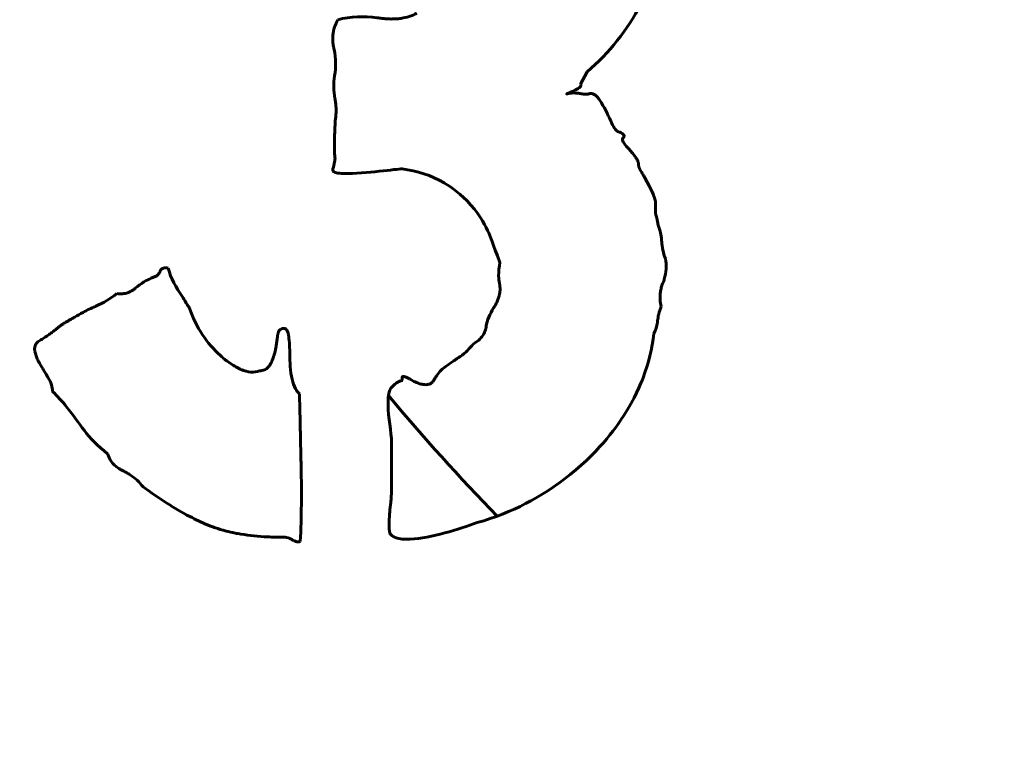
# Model space of a CAD drawing. Header units: millimetres. Extents: x -223 to 223, y -327 to 329.
# Tile 5 of 13: x -92 to -77, y 141 to 152. Entities that reach past the tile are written whole.
import ezdxf

# ---------------------------------------------------------------- set-up
doc = ezdxf.new("R2010")
doc.units = ezdxf.units.MM
doc.linetypes.add('K5LT_BASIC', pattern=[0])
doc.layers.add('Системный слой (1)', color=7, linetype='Continuous', true_color=0x6c6c6c)

# ---------------------------------------------------------------- blocks, each defined once
blk = doc.blocks.new('U0')
at = {"layer": 'Системный слой (1)', "color": 143, "linetype": 'K5LT_BASIC', "lineweight": 60, "true_color": 0x33acca}
for start, end in [(200.8208, 201.4942), (219.7953, 224.2095)]:
    blk.add_arc((-61.035, 166.765), 32.489, start, end, dxfattribs=at)

msp = doc.modelspace()

# ---------------------------------------------------------------- linework, layer by layer
at = {"layer": 'Системный слой (1)', "color": 143, "linetype": 'K5LT_BASIC', "lineweight": 60, "true_color": 0x33acca}
for p, q in [((-83.036, 150.771), (-82.936, 150.959)), ((-81.881, 148.798), (-81.881, 148.924)), ((-85.951, 145.306), (-85.951, 144.552))]:
    msp.add_line(p, q, dxfattribs=at)
msp.add_circle((-61.035, 166.765), 160, dxfattribs=at)
for radius, start, end in [(140, 161.74727, 261.6053), (52.299, 161.098, 261.7041)]:
    msp.add_arc((-61.035, 166.765), radius, start, end, dxfattribs=at)
for points, knots in [([(-82.936, 150.959), (-82.594, 151.255), (-82.312, 151.6), (-82.025, 152.175), (-81.851, 152.56), (-81.692, 153.757), (-81.71, 154.322), (-81.793, 154.879)], [0, 0, 0, 0, 0.1358823, 0.1358823, 0.1931286, 0.1931286, 0.2431586, 0.2431586, 0.2431586, 0.2431586]), ([(-85.562, 151.864), (-85.637, 151.822), (-85.719, 151.797), (-85.831, 151.78), (-85.885, 151.775), (-85.935, 151.774), (-85.984, 151.774), (-86.008, 151.776), (-86.053, 151.779), (-86.075, 151.781), (-86.108, 151.785), (-86.121, 151.787), (-86.148, 151.791), (-86.161, 151.792), (-86.377, 151.819), (-86.581, 151.813), (-86.78, 151.763)], [0, 0, 0, 0, 0.0259188, 0.0259188, 0.0341789, 0.0425441, 0.0425441, 0.0509708, 0.0509708, 0.0594979, 0.0594979, 0.0652157, 0.0652157, 0.0721037, 0.0721037, 0.1849766, 0.1849766, 0.1849766, 0.1849766]), ([(-86.78, 151.763), (-86.82, 151.688), (-86.848, 151.607), (-86.857, 151.505), (-86.858, 151.489), (-86.859, 151.458), (-86.858, 151.443), (-86.856, 151.414), (-86.854, 151.4), (-86.851, 151.373), (-86.848, 151.36), (-86.845, 151.344), (-86.844, 151.34), (-86.84, 151.324), (-86.838, 151.313), (-86.808, 151.167), (-86.808, 151.032), (-86.83, 150.896)], [0, 0, 0, 0, 0.0257238, 0.0257238, 0.0307616, 0.0307616, 0.0360666, 0.0360666, 0.0415445, 0.0415445, 0.047294, 0.047294, 0.0490273, 0.0490273, 0.0546456, 0.0546456, 0.1237334, 0.1237334, 0.1237334, 0.1237334]), ([(-86.83, 150.896), (-86.847, 150.781), (-86.845, 150.666), (-86.824, 150.549), (-86.823, 150.545), (-86.82, 150.53), (-86.818, 150.515), (-86.814, 150.488), (-86.813, 150.477), (-86.803, 150.379), (-86.805, 150.292), (-86.818, 150.205)], [0, 0, 0, 0, 0.03501492, 0.03501492, 0.03570423, 0.03570423, 0.03698943, 0.03698943, 0.03767605, 0.03767605, 0.04293071, 0.04293071, 0.04293071, 0.04293071]), ([(-83.237, 150.62), (-83.241, 150.619), (-83.244, 150.618), (-83.248, 150.618), (-83.249, 150.618), (-83.25, 150.618), (-83.25, 150.618), (-83.251, 150.618), (-83.251, 150.618), (-83.251, 150.618), (-83.251, 150.618), (-83.251, 150.618), (-83.251, 150.618), (-83.251, 150.618), (-83.251, 150.618), (-83.251, 150.618), (-83.251, 150.619), (-83.251, 150.619), (-83.25, 150.619), (-83.25, 150.62), (-83.249, 150.62), (-83.243, 150.624), (-83.232, 150.629), (-83.186, 150.65), (-83.147, 150.664), (-83.084, 150.694), (-83.061, 150.709), (-83.042, 150.73), (-83.038, 150.736), (-83.033, 150.747), (-83.032, 150.751), (-83.033, 150.759), (-83.033, 150.761), (-83.034, 150.766), (-83.035, 150.768), (-83.036, 150.771)], [0, 0, 0, 0, 0.0010005, 0.0010005, 0.0013284, 0.0013284, 0.00148693, 0.00148693, 0.00153679, 0.00153679, 0.00156841, 0.00156841, 0.00159615, 0.00159615, 0.00162931, 0.00162931, 0.00168726, 0.00168726, 0.00182803, 0.00182803, 0.00232442, 0.00232442, 0.00520796, 0.00520796, 0.01865568, 0.01865568, 0.03003488, 0.03003488, 0.03391567, 0.03391567, 0.03643502, 0.03643502, 0.0377996, 0.0377996, 0.03922765, 0.03922765, 0.03922765, 0.03922765]), ([(-82.911, 150.62), (-82.918, 150.618), (-82.926, 150.616), (-82.936, 150.616), (-82.938, 150.615), (-82.955, 150.615), (-82.972, 150.615), (-83.005, 150.619), (-83.02, 150.621), (-83.038, 150.623), (-83.041, 150.624), (-83.048, 150.625), (-83.051, 150.626), (-83.063, 150.628), (-83.071, 150.629), (-83.089, 150.631), (-83.099, 150.633), (-83.121, 150.634), (-83.132, 150.635), (-83.146, 150.634), (-83.148, 150.634), (-83.179, 150.634), (-83.209, 150.629), (-83.237, 150.62)], [0, 0, 0, 0, 0.00226038, 0.00226038, 0.00269184, 0.00269184, 0.0066902, 0.0066902, 0.00989415, 0.00989415, 0.01068857, 0.01068857, 0.01139469, 0.01139469, 0.01276923, 0.01276923, 0.01413413, 0.01413413, 0.01548619, 0.01548619, 0.01570479, 0.01570479, 0.0190562, 0.0190562, 0.0190562, 0.0190562]), ([(-82.433, 150.03), (-82.445, 150.032), (-82.456, 150.036), (-82.479, 150.051), (-82.491, 150.063), (-82.525, 150.104), (-82.541, 150.138), (-82.604, 150.27), (-82.652, 150.379), (-82.742, 150.523), (-82.768, 150.568), (-82.819, 150.609), (-82.833, 150.617), (-82.858, 150.625), (-82.868, 150.626), (-82.89, 150.626), (-82.9, 150.624), (-82.911, 150.62)], [0, 0, 0, 0, 0.0035238, 0.0035238, 0.0084235, 0.0084235, 0.0194761, 0.0194761, 0.0674017, 0.0674017, 0.0876137, 0.0876137, 0.0939789, 0.0939789, 0.0982134, 0.0982134, 0.1026261, 0.1026261, 0.1026261, 0.1026261]), ([(-86.818, 150.205), (-86.819, 150.185), (-86.82, 150.163), (-86.824, 150.1), (-86.826, 150.057), (-86.829, 149.993), (-86.829, 149.97), (-86.83, 149.931), (-86.83, 149.914), (-86.83, 149.895), (-86.83, 149.893), (-86.83, 149.885), (-86.83, 149.88), (-86.83, 149.87), (-86.83, 149.865), (-86.83, 149.855), (-86.83, 149.85), (-86.83, 149.84), (-86.83, 149.835), (-86.83, 149.825), (-86.83, 149.82), (-86.83, 149.809), (-86.83, 149.804), (-86.83, 149.794), (-86.83, 149.789), (-86.83, 149.78), (-86.83, 149.775), (-86.83, 149.765), (-86.83, 149.761), (-86.83, 149.756), (-86.83, 149.754), (-86.83, 149.753)], [0, 0, 0, 0, 0.00603506, 0.00603506, 0.01634202, 0.01634202, 0.0219622, 0.0219622, 0.02664899, 0.02664899, 0.02731453, 0.02731453, 0.0290744, 0.0290744, 0.03079298, 0.03079298, 0.03242382, 0.03242382, 0.03395508, 0.03395508, 0.03539383, 0.03539383, 0.03672465, 0.03672465, 0.03798894, 0.03798894, 0.03920621, 0.03920621, 0.04036547, 0.04036547, 0.04071711, 0.04071711, 0.04071711, 0.04071711]), ([(-82.333, 149.816), (-82.354, 149.84), (-82.37, 149.862), (-82.383, 149.887), (-82.385, 149.892), (-82.39, 149.904), (-82.392, 149.912), (-82.392, 149.924), (-82.391, 149.929), (-82.387, 149.937), (-82.385, 149.941), (-82.381, 149.945), (-82.38, 149.945), (-82.378, 149.947), (-82.378, 149.947), (-82.376, 149.949), (-82.375, 149.949), (-82.373, 149.951), (-82.372, 149.952), (-82.369, 149.955), (-82.367, 149.958), (-82.364, 149.963), (-82.364, 149.966), (-82.363, 149.971), (-82.364, 149.973), (-82.366, 149.979), (-82.368, 149.983), (-82.374, 149.991), (-82.379, 149.996), (-82.385, 150.001), (-82.386, 150.001), (-82.394, 150.008), (-82.402, 150.013), (-82.418, 150.022), (-82.426, 150.026), (-82.433, 150.03)], [0, 0, 0, 0, 0.00949819, 0.00949819, 0.012207, 0.012207, 0.0160117, 0.0160117, 0.01842406, 0.01842406, 0.02054022, 0.02054022, 0.0212598, 0.0212598, 0.02189404, 0.02189404, 0.02260006, 0.02260006, 0.0232921, 0.0232921, 0.0250307, 0.0250307, 0.02631639, 0.02631639, 0.02760512, 0.02760512, 0.02946644, 0.02946644, 0.03264682, 0.03264682, 0.03334943, 0.03334943, 0.03768947, 0.03768947, 0.04184593, 0.04184593, 0.04184593, 0.04184593]), ([(-86.83, 149.753), (-86.83, 149.716), (-86.829, 149.677), (-86.821, 149.617), (-86.825, 149.594), (-86.835, 149.536), (-86.845, 149.498), (-86.855, 149.464)], [0, 0, 0, 0, 0.0111778, 0.0111778, 0.01809952, 0.01809952, 0.02863803, 0.02863803, 0.02863803, 0.02863803]), ([(-82.044, 149.326), (-82.053, 149.34), (-82.062, 149.354), (-82.082, 149.387), (-82.093, 149.406), (-82.11, 149.435), (-82.116, 149.446), (-82.122, 149.457), (-82.122, 149.458), (-82.124, 149.461), (-82.125, 149.462), (-82.126, 149.465), (-82.127, 149.467), (-82.129, 149.471), (-82.13, 149.473), (-82.132, 149.477), (-82.133, 149.479), (-82.134, 149.484), (-82.135, 149.486), (-82.137, 149.49), (-82.137, 149.493), (-82.138, 149.495), (-82.138, 149.495), (-82.139, 149.499), (-82.139, 149.502), (-82.141, 149.51), (-82.141, 149.514), (-82.143, 149.522), (-82.143, 149.526), (-82.144, 149.531), (-82.144, 149.533), (-82.144, 149.538), (-82.144, 149.542), (-82.144, 149.549), (-82.145, 149.553), (-82.147, 149.561), (-82.149, 149.566), (-82.152, 149.575), (-82.155, 149.58), (-82.159, 149.589), (-82.161, 149.593), (-82.164, 149.6), (-82.165, 149.602), (-82.169, 149.609), (-82.172, 149.615), (-82.179, 149.627), (-82.183, 149.634), (-82.193, 149.648), (-82.198, 149.656), (-82.212, 149.674), (-82.219, 149.684), (-82.237, 149.706), (-82.247, 149.718), (-82.269, 149.744), (-82.281, 149.758), (-82.306, 149.787), (-82.319, 149.801), (-82.333, 149.816)], [0, 0, 0, 0, 0.00486472, 0.00486472, 0.01102217, 0.01102217, 0.01525498, 0.01525498, 0.01565383, 0.01565383, 0.01599951, 0.01599951, 0.01631057, 0.01631057, 0.01658673, 0.01658673, 0.01684905, 0.01684905, 0.01709985, 0.01709985, 0.01733744, 0.01733744, 0.01738185, 0.01738185, 0.01776701, 0.01776701, 0.0181346, 0.0181346, 0.01848181, 0.01848181, 0.01858276, 0.01858276, 0.01897032, 0.01897032, 0.01932487, 0.01932487, 0.01968355, 0.01968355, 0.02004469, 0.02004469, 0.02040967, 0.02040967, 0.02058944, 0.02058944, 0.02108743, 0.02108743, 0.02152781, 0.02152781, 0.02195664, 0.02195664, 0.02236875, 0.02236875, 0.02277217, 0.02277217, 0.02316246, 0.02316246, 0.02349239, 0.02349239, 0.02349239, 0.02349239]), ([(-86.855, 149.464), (-86.858, 149.459), (-86.859, 149.454), (-86.859, 149.444), (-86.858, 149.44), (-86.855, 149.433), (-86.853, 149.43), (-86.846, 149.423), (-86.842, 149.419), (-86.826, 149.411), (-86.814, 149.407), (-86.776, 149.398), (-86.742, 149.395), (-86.345, 149.387), (-85.876, 149.464), (-85.788, 149.464)], [0, 0, 0, 0, 0.0016487, 0.0016487, 0.00285286, 0.00285286, 0.00404807, 0.00404807, 0.00575163, 0.00575163, 0.00925888, 0.00925888, 0.01736033, 0.01736033, 0.06758733, 0.06758733, 0.06758733, 0.06758733]), ([(-85.788, 149.464), (-85.563, 149.43), (-85.336, 149.366), (-85.089, 149.218), (-84.934, 149.12), (-84.617, 148.799), (-84.522, 148.623), (-84.422, 148.41), (-84.399, 148.329), (-84.28, 148.02)], [0, 0, 0, 0, 0.0680841, 0.0680841, 0.0863447, 0.0863447, 0.1076565, 0.1076565, 0.1283208, 0.1283208, 0.1283208, 0.1283208]), ([(-81.881, 148.924), (-81.881, 148.949), (-81.886, 148.975), (-81.908, 149.053), (-81.94, 149.131), (-82.044, 149.326)], [0, 0, 0, 0, 0.00734597, 0.00734597, 0.02421192, 0.02421192, 0.02421192, 0.02421192]), ([(-81.843, 148.597), (-81.845, 148.609), (-81.846, 148.621), (-81.851, 148.651), (-81.855, 148.669), (-81.861, 148.7), (-81.865, 148.713), (-81.868, 148.724), (-81.868, 148.724), (-81.872, 148.735), (-81.874, 148.745), (-81.877, 148.757), (-81.877, 148.759), (-81.88, 148.773), (-81.881, 148.786), (-81.881, 148.798)], [0, 0, 0, 0, 0.00342995, 0.00342995, 0.0083403, 0.0083403, 0.01248233, 0.01248233, 0.01271831, 0.01271831, 0.01655538, 0.01655538, 0.01731414, 0.01731414, 0.02203517, 0.02203517, 0.02203517, 0.02203517]), ([(-81.73, 148.082), (-81.761, 148.167), (-81.782, 148.256), (-81.786, 148.348), (-81.787, 148.349), (-81.788, 148.374), (-81.79, 148.396), (-81.796, 148.437), (-81.8, 148.454), (-81.813, 148.515), (-81.827, 148.557), (-81.843, 148.597)], [0, 0, 0, 0, 0.02708427, 0.02708427, 0.02755193, 0.02755193, 0.03439477, 0.03439477, 0.03976876, 0.03976876, 0.05296254, 0.05296254, 0.05296254, 0.05296254]), ([(-84.28, 148.02), (-84.293, 147.953), (-84.302, 147.884), (-84.3, 147.776), (-84.296, 147.736), (-84.288, 147.694), (-84.287, 147.691), (-84.285, 147.679), (-84.283, 147.671), (-84.28, 147.65), (-84.279, 147.638), (-84.279, 147.609), (-84.279, 147.591), (-84.283, 147.561), (-84.284, 147.549), (-84.294, 147.498), (-84.307, 147.458), (-84.333, 147.398), (-84.344, 147.375), (-84.355, 147.354)], [0, 0, 0, 0, 0.0202985, 0.0202985, 0.03214249, 0.03214249, 0.03315899, 0.03315899, 0.03504673, 0.03504673, 0.03704851, 0.03704851, 0.03933899, 0.03933899, 0.04057196, 0.04057196, 0.044703, 0.044703, 0.0472066, 0.0472066, 0.0472066, 0.0472066]), ([(-81.793, 147.341), (-81.812, 147.409), (-81.817, 147.477), (-81.808, 147.559), (-81.806, 147.571), (-81.801, 147.594), (-81.799, 147.606), (-81.794, 147.628), (-81.791, 147.639), (-81.784, 147.66), (-81.781, 147.671), (-81.774, 147.689), (-81.771, 147.697), (-81.763, 147.716), (-81.759, 147.727), (-81.752, 147.746), (-81.75, 147.755), (-81.731, 147.816), (-81.721, 147.869), (-81.715, 147.977), (-81.719, 148.03), (-81.73, 148.082)], [0, 0, 0, 0, 0.0210494, 0.0210494, 0.02482131, 0.02482131, 0.02885071, 0.02885071, 0.03301619, 0.03301619, 0.03732731, 0.03732731, 0.04066241, 0.04066241, 0.04504398, 0.04504398, 0.04842807, 0.04842807, 0.06802676, 0.06802676, 0.08737584, 0.08737584, 0.08737584, 0.08737584]), ([(-89.393, 147.932), (-89.409, 147.936), (-89.426, 147.938), (-89.445, 147.938), (-89.448, 147.938), (-89.462, 147.937), (-89.473, 147.935), (-89.491, 147.926), (-89.498, 147.921), (-89.51, 147.907), (-89.515, 147.899), (-89.518, 147.889), (-89.519, 147.888), (-89.52, 147.885), (-89.521, 147.882), (-89.525, 147.873), (-89.528, 147.867), (-89.532, 147.859), (-89.534, 147.857), (-89.544, 147.841), (-89.556, 147.828), (-89.585, 147.807), (-89.602, 147.799), (-89.619, 147.793)], [0, 0, 0, 0, 0.00483529, 0.00483529, 0.00566183, 0.00566183, 0.00902207, 0.00902207, 0.01169195, 0.01169195, 0.01452064, 0.01452064, 0.01471575, 0.01471575, 0.01535767, 0.01535767, 0.01613384, 0.01613384, 0.01638589, 0.01638589, 0.01813902, 0.01813902, 0.02001236, 0.02001236, 0.02001236, 0.02001236]), ([(-89.067, 147.316), (-89.099, 147.369), (-89.132, 147.422), (-89.282, 147.659), (-89.354, 147.764), (-89.393, 147.932)], [0, 0, 0, 0, 0.01867775, 0.01867775, 0.08416838, 0.08416838, 0.08416838, 0.08416838]), ([(-89.619, 147.793), (-89.723, 147.753), (-89.819, 147.698), (-89.903, 147.623), (-89.904, 147.622), (-89.909, 147.618), (-89.913, 147.614), (-89.925, 147.605), (-89.933, 147.599), (-89.952, 147.586), (-89.963, 147.579), (-89.988, 147.567), (-90, 147.561), (-90.014, 147.556), (-90.015, 147.556), (-90.042, 147.546), (-90.069, 147.541), (-90.126, 147.536), (-90.156, 147.538), (-90.185, 147.542)], [0, 0, 0, 0, 0.03343464, 0.03343464, 0.03383793, 0.03383793, 0.03475115, 0.03475115, 0.03588031, 0.03588031, 0.03706037, 0.03706037, 0.03809821, 0.03809821, 0.03815705, 0.03815705, 0.04014334, 0.04014334, 0.04224655, 0.04224655, 0.04224655, 0.04224655]), ([(-90.185, 147.542), (-90.285, 147.465), (-90.394, 147.397), (-90.513, 147.347), (-90.515, 147.346), (-90.582, 147.317), (-90.646, 147.286), (-90.752, 147.229), (-90.795, 147.204), (-90.838, 147.178)], [0, 0, 0, 0, 0.03806489, 0.03806489, 0.03872811, 0.03872811, 0.05987908, 0.05987908, 0.07486048, 0.07486048, 0.07486048, 0.07486048]), ([(-88.589, 146.587), (-88.696, 146.681), (-88.788, 146.789), (-88.949, 147.035), (-89.015, 147.173), (-89.067, 147.316)], [0, 0, 0, 0, 0.04267433, 0.04267433, 0.08835605, 0.08835605, 0.08835605, 0.08835605]), ([(-84.355, 147.354), (-84.416, 147.267), (-84.463, 147.171), (-84.499, 147.012), (-84.502, 146.959), (-84.562, 146.87), (-84.584, 146.846), (-84.634, 146.801), (-84.664, 146.781), (-84.695, 146.763)], [0, 0, 0, 0, 0.03172835, 0.03172835, 0.04908098, 0.04908098, 0.05637672, 0.05637672, 0.06448367, 0.06448367, 0.06448367, 0.06448367]), ([(-81.906, 146.927), (-81.879, 146.981), (-81.859, 147.038), (-81.851, 147.105), (-81.85, 147.113), (-81.849, 147.122), (-81.849, 147.124), (-81.848, 147.14), (-81.846, 147.155), (-81.841, 147.185), (-81.838, 147.2), (-81.833, 147.218), (-81.833, 147.221), (-81.822, 147.263), (-81.808, 147.303), (-81.793, 147.341)], [0, 0, 0, 0, 0.01810509, 0.01810509, 0.02050082, 0.02050082, 0.02084248, 0.02084248, 0.02533642, 0.02533642, 0.0299913, 0.0299913, 0.03085923, 0.03085923, 0.04319186, 0.04319186, 0.04319186, 0.04319186]), ([(-90.838, 147.178), (-90.856, 147.168), (-90.873, 147.158), (-90.905, 147.14), (-90.92, 147.132), (-90.948, 147.116), (-90.96, 147.108), (-90.983, 147.095), (-90.993, 147.089), (-91.014, 147.076), (-91.039, 147.059), (-91.061, 147.043), (-91.078, 147.03), (-91.084, 147.026), (-91.09, 147.02), (-91.091, 147.02), (-91.098, 147.013), (-91.105, 147.008), (-91.12, 146.996), (-91.127, 146.99), (-91.142, 146.978), (-91.15, 146.972), (-91.165, 146.96), (-91.173, 146.953), (-91.182, 146.947), (-91.183, 146.946), (-91.185, 146.944), (-91.186, 146.943), (-91.192, 146.939), (-91.198, 146.935), (-91.212, 146.924), (-91.221, 146.918), (-91.251, 146.897), (-91.284, 146.875), (-91.329, 146.846), (-91.34, 146.839)], [0, 0, 0, 0, 0.0061965, 0.0061965, 0.01231562, 0.01231562, 0.01844871, 0.01844871, 0.0245818, 0.0245818, 0.03388387, 0.0433783, 0.0433783, 0.04917804, 0.04917804, 0.0499444, 0.0499444, 0.05700299, 0.05700299, 0.06448279, 0.06448279, 0.07222383, 0.07222383, 0.08030142, 0.08030142, 0.08103204, 0.08103204, 0.08236523, 0.08236523, 0.08602855, 0.08602855, 0.09021124, 0.09021124, 0.09753017, 0.09973236, 0.09973236, 0.09973236, 0.09973236]), ([(-87.634, 147.002), (-87.644, 147), (-87.653, 146.996), (-87.669, 146.986), (-87.676, 146.979), (-87.69, 146.959), (-87.695, 146.946), (-87.701, 146.928), (-87.702, 146.924), (-87.704, 146.916), (-87.705, 146.912), (-87.707, 146.903), (-87.708, 146.898), (-87.709, 146.89), (-87.709, 146.887), (-87.711, 146.874), (-87.712, 146.864), (-87.714, 146.85), (-87.714, 146.847), (-87.721, 146.796), (-87.728, 146.747), (-87.738, 146.692), (-87.74, 146.684), (-87.744, 146.661), (-87.747, 146.646), (-87.756, 146.611), (-87.762, 146.591), (-87.777, 146.547), (-87.786, 146.523), (-87.8, 146.492), (-87.802, 146.486), (-87.806, 146.477), (-87.808, 146.472), (-87.813, 146.461), (-87.817, 146.455), (-87.825, 146.441), (-87.83, 146.433), (-87.841, 146.42), (-87.846, 146.413), (-87.853, 146.406), (-87.854, 146.406), (-87.871, 146.389), (-87.891, 146.376), (-87.936, 146.357), (-87.961, 146.351), (-87.986, 146.349)], [0, 0, 0, 0, 0.00292411, 0.00292411, 0.00585922, 0.00585922, 0.01010638, 0.01010638, 0.01139977, 0.01139977, 0.01271248, 0.01271248, 0.01398559, 0.01398559, 0.01489314, 0.01489314, 0.01699449, 0.01699449, 0.01741801, 0.01741801, 0.02575771, 0.02575771, 0.02701207, 0.02701207, 0.02910556, 0.02910556, 0.03125447, 0.03125447, 0.03349617, 0.03349617, 0.03395624, 0.03395624, 0.03428294, 0.03428294, 0.03478471, 0.03478471, 0.0352904, 0.0352904, 0.03575593, 0.03575593, 0.03579609, 0.03579609, 0.03697826, 0.03697826, 0.03826166, 0.03826166, 0.03826166, 0.03826166]), ([(-87.521, 146.613), (-87.521, 146.682), (-87.524, 146.755), (-87.533, 146.851), (-87.536, 146.877), (-87.54, 146.903), (-87.541, 146.904), (-87.542, 146.91), (-87.542, 146.915), (-87.545, 146.928), (-87.547, 146.937), (-87.552, 146.953), (-87.555, 146.961), (-87.563, 146.977), (-87.569, 146.985), (-87.581, 146.997), (-87.587, 147.001), (-87.599, 147.005), (-87.605, 147.006), (-87.619, 147.006), (-87.627, 147.004), (-87.634, 147.002)], [0, 0, 0, 0, 0.02092788, 0.02092788, 0.02844257, 0.02844257, 0.02885953, 0.02885953, 0.02970342, 0.02970342, 0.03091639, 0.03091639, 0.03188305, 0.03188305, 0.03314952, 0.03314952, 0.03400747, 0.03400747, 0.03480778, 0.03480778, 0.03578212, 0.03578212, 0.03578212, 0.03578212]), ([(-91.34, 146.839), (-91.363, 146.828), (-91.385, 146.814), (-91.408, 146.794), (-91.412, 146.79), (-91.428, 146.772), (-91.439, 146.757), (-91.452, 146.724), (-91.455, 146.708), (-91.455, 146.687), (-91.454, 146.682), (-91.454, 146.677), (-91.454, 146.676), (-91.453, 146.669), (-91.452, 146.663), (-91.45, 146.65), (-91.448, 146.644), (-91.447, 146.637), (-91.447, 146.637), (-91.444, 146.624), (-91.441, 146.612), (-91.434, 146.589), (-91.43, 146.578), (-91.422, 146.557), (-91.418, 146.546), (-91.409, 146.526), (-91.404, 146.516), (-91.395, 146.497), (-91.39, 146.488), (-91.382, 146.475), (-91.38, 146.472), (-91.376, 146.465), (-91.375, 146.462), (-91.352, 146.424), (-91.333, 146.392), (-91.301, 146.339), (-91.288, 146.317), (-91.268, 146.283), (-91.26, 146.27), (-91.251, 146.256), (-91.248, 146.251), (-91.245, 146.246), (-91.244, 146.245), (-91.223, 146.21), (-91.206, 146.174), (-91.183, 146.103), (-91.177, 146.069), (-91.177, 146.035)], [0, 0, 0, 0, 0.0074644, 0.0074644, 0.0090503, 0.0090503, 0.0147267, 0.0147267, 0.0196505, 0.0196505, 0.0210038, 0.0210038, 0.0212006, 0.0212006, 0.0229486, 0.0229486, 0.0248114, 0.0248114, 0.0250093, 0.0250093, 0.0292002, 0.0292002, 0.0335643, 0.0335643, 0.0382293, 0.0382293, 0.0430848, 0.0430848, 0.0482255, 0.0482255, 0.0503823, 0.0503823, 0.0521968, 0.0521968, 0.0734451, 0.0734451, 0.0921027, 0.0921027, 0.1087822, 0.1087822, 0.1168646, 0.1168646, 0.1214921, 0.1214921, 0.2379788, 0.2379788, 0.3400705, 0.3400705, 0.3400705, 0.3400705]), ([(-84.632, 144.012), (-84.082, 144.163), (-83.638, 144.418), (-82.776, 145.07), (-82.496, 145.469), (-82.199, 145.926), (-82.11, 146.149), (-81.991, 146.465), (-81.937, 146.693), (-81.906, 146.927)], [0, 0, 0, 0, 0.171032, 0.171032, 0.425401, 0.425401, 0.829974, 0.829974, 1.759598, 1.759598, 1.759598, 1.759598]), ([(-84.695, 146.763), (-84.722, 146.73), (-84.75, 146.697), (-84.814, 146.632), (-84.851, 146.6), (-84.891, 146.574), (-84.892, 146.573), (-84.908, 146.563), (-84.923, 146.553), (-84.953, 146.532), (-84.968, 146.522), (-84.986, 146.509), (-84.989, 146.508), (-85.031, 146.479), (-85.07, 146.451), (-85.109, 146.424)], [0, 0, 0, 0, 0.01290997, 0.01290997, 0.02831601, 0.02831601, 0.02877469, 0.02877469, 0.03480363, 0.03480363, 0.0410627, 0.0410627, 0.04213295, 0.04213295, 0.05810098, 0.05810098, 0.05810098, 0.05810098]), ([(-87.986, 146.349), (-88.029, 146.334), (-88.074, 146.329), (-88.171, 146.336), (-88.22, 146.35), (-88.279, 146.376), (-88.292, 146.382), (-88.309, 146.391), (-88.311, 146.392), (-88.336, 146.405), (-88.362, 146.42), (-88.418, 146.453), (-88.447, 146.472), (-88.499, 146.509), (-88.52, 146.526), (-88.558, 146.558), (-88.574, 146.572), (-88.589, 146.587)], [0, 0, 0, 0, 0.01369386, 0.01369386, 0.0290976, 0.0290976, 0.03290051, 0.03290051, 0.03338372, 0.03338372, 0.03926705, 0.03926705, 0.04543657, 0.04543657, 0.05009328, 0.05009328, 0.053797, 0.053797, 0.053797, 0.053797]), ([(-87.371, 145.997), (-87.395, 146.018), (-87.416, 146.044), (-87.457, 146.118), (-87.474, 146.171), (-87.512, 146.349), (-87.521, 146.482), (-87.521, 146.613)], [0, 0, 0, 0, 0.00985146, 0.00985146, 0.02546459, 0.02546459, 0.06482665, 0.06482665, 0.06482665, 0.06482665]), ([(-85.109, 146.424), (-85.166, 146.386), (-85.214, 146.338), (-85.259, 146.274), (-85.263, 146.267), (-85.272, 146.254), (-85.276, 146.247), (-85.284, 146.235), (-85.288, 146.229), (-85.293, 146.219), (-85.296, 146.215), (-85.3, 146.207), (-85.302, 146.203), (-85.307, 146.196), (-85.309, 146.192), (-85.313, 146.187), (-85.315, 146.185), (-85.327, 146.171), (-85.34, 146.16), (-85.371, 146.145), (-85.387, 146.141), (-85.43, 146.136), (-85.456, 146.139), (-85.503, 146.149), (-85.525, 146.156), (-85.574, 146.174), (-85.6, 146.186), (-85.624, 146.198)], [0, 0, 0, 0, 0.0205257, 0.0205257, 0.0233207, 0.0233207, 0.0264041, 0.0264041, 0.0298233, 0.0298233, 0.03241, 0.03241, 0.034983, 0.034983, 0.0375218, 0.0375218, 0.0389917, 0.0389917, 0.0488429, 0.0488429, 0.0589035, 0.0589035, 0.0738015, 0.0738015, 0.0868199, 0.0868199, 0.1027581, 0.1027581, 0.1027581, 0.1027581]), ([(-85.8, 146.198), (-85.807, 146.198), (-85.815, 146.196), (-85.83, 146.191), (-85.839, 146.187), (-85.853, 146.179), (-85.858, 146.176), (-85.879, 146.162), (-85.896, 146.149), (-85.925, 146.123), (-85.938, 146.11), (-85.951, 146.097)], [0, 0, 0, 0, 0.00217402, 0.00217402, 0.00495735, 0.00495735, 0.00673097, 0.00673097, 0.0124779, 0.0124779, 0.01715427, 0.01715427, 0.01715427, 0.01715427]), ([(-85.788, 146.248), (-85.788, 146.236), (-85.788, 146.226), (-85.79, 146.215), (-85.79, 146.213), (-85.792, 146.207), (-85.793, 146.203), (-85.795, 146.2), (-85.796, 146.199), (-85.798, 146.199), (-85.798, 146.198), (-85.799, 146.198), (-85.8, 146.198), (-85.8, 146.198)], [0, 0, 0, 0, 0.003526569, 0.003526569, 0.00456879, 0.00456879, 0.006524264, 0.006524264, 0.007317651, 0.007317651, 0.00769111, 0.00769111, 0.008062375, 0.008062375, 0.008062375, 0.008062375]), ([(-85.624, 146.198), (-85.634, 146.204), (-85.645, 146.211), (-85.673, 146.227), (-85.69, 146.236), (-85.719, 146.25), (-85.732, 146.256), (-85.745, 146.26), (-85.746, 146.26), (-85.753, 146.263), (-85.759, 146.264), (-85.766, 146.265), (-85.768, 146.265), (-85.772, 146.265), (-85.775, 146.265), (-85.78, 146.263), (-85.782, 146.262), (-85.784, 146.26), (-85.785, 146.258), (-85.787, 146.256), (-85.787, 146.254), (-85.788, 146.251), (-85.788, 146.25), (-85.788, 146.248)], [0, 0, 0, 0, 0.00357274, 0.00357274, 0.0087016, 0.0087016, 0.01301805, 0.01301805, 0.01341707, 0.01341707, 0.0156788, 0.0156788, 0.01638972, 0.01638972, 0.01765734, 0.01765734, 0.01846147, 0.01846147, 0.01916721, 0.01916721, 0.01976781, 0.01976781, 0.02045214, 0.02045214, 0.02045214, 0.02045214]), ([(-91.177, 146.035), (-91.103, 145.96), (-91.032, 145.882), (-90.739, 145.524), (-90.665, 145.335), (-90.323, 145.067)], [0, 0, 0, 0, 0.0316077, 0.0316077, 0.1389207, 0.1389207, 0.1389207, 0.1389207]), ([(-85.951, 146.097), (-85.965, 146.079), (-85.974, 146.058), (-85.996, 145.994), (-86.002, 145.945), (-86.012, 145.701), (-85.973, 145.503), (-85.951, 145.306)], [0, 0, 0, 0, 0.0068285, 0.0068285, 0.02033625, 0.02033625, 0.08020948, 0.08020948, 0.08020948, 0.08020948]), ([(-87.358, 143.723), (-87.34, 144.101), (-87.337, 144.482), (-87.346, 144.866), (-87.346, 144.874), (-87.346, 144.904), (-87.347, 144.933), (-87.349, 145.007), (-87.35, 145.053), (-87.352, 145.162), (-87.353, 145.228), (-87.357, 145.391), (-87.359, 145.492), (-87.364, 145.724), (-87.367, 145.857), (-87.371, 145.997)], [0, 0, 0, 0, 0.1134304, 0.1134304, 0.1153282, 0.1153282, 0.1203188, 0.1203188, 0.1256476, 0.1256476, 0.1315337, 0.1315337, 0.1388704, 0.1388704, 0.1469938, 0.1469938, 0.1469938, 0.1469938]), ([(-90.323, 145.067), (-90.313, 145.025), (-90.295, 144.986), (-90.243, 144.913), (-90.208, 144.882), (-90.161, 144.85), (-90.154, 144.845), (-90.139, 144.836), (-90.131, 144.831), (-90.116, 144.823), (-90.108, 144.819), (-90.097, 144.813), (-90.094, 144.811), (-90.081, 144.805), (-90.072, 144.801), (-90.054, 144.791), (-90.045, 144.787), (-90.027, 144.776), (-90.017, 144.771), (-90, 144.76), (-89.991, 144.755), (-89.905, 144.699), (-89.838, 144.638), (-89.783, 144.565)], [0, 0, 0, 0, 0.01301054, 0.01301054, 0.02707813, 0.02707813, 0.02991254, 0.02991254, 0.03285582, 0.03285582, 0.03589823, 0.03589823, 0.03713233, 0.03713233, 0.04052681, 0.04052681, 0.04378624, 0.04378624, 0.04679489, 0.04679489, 0.049277, 0.049277, 0.07088235, 0.07088235, 0.07088235, 0.07088235]), ([(-89.783, 144.565), (-89.665, 144.478), (-89.541, 144.392), (-89.298, 144.238), (-89.18, 144.168), (-88.973, 144.06), (-88.885, 144.018), (-88.793, 143.979), (-88.79, 143.978), (-88.774, 143.971), (-88.759, 143.965), (-88.72, 143.95), (-88.695, 143.941), (-88.621, 143.916), (-88.566, 143.899), (-88.458, 143.871), (-88.412, 143.861), (-88.334, 143.845), (-88.304, 143.84), (-88.14, 143.812), (-88.003, 143.799), (-87.784, 143.788), (-87.703, 143.786), (-87.622, 143.786)], [0, 0, 0, 0, 0.0440085, 0.0440085, 0.0837384, 0.0837384, 0.1125576, 0.1125576, 0.1135163, 0.1135163, 0.1172068, 0.1172068, 0.1214388, 0.1214388, 0.1282886, 0.1282886, 0.1326937, 0.1326937, 0.1351384, 0.1351384, 0.1457995, 0.1457995, 0.1521555, 0.1521555, 0.1521555, 0.1521555]), ([(-85.951, 144.552), (-85.951, 144.492), (-85.954, 144.43), (-85.962, 144.336), (-85.966, 144.302), (-85.97, 144.266), (-85.971, 144.262), (-85.972, 144.247), (-85.974, 144.235), (-85.977, 144.2), (-85.979, 144.177), (-85.982, 144.137), (-85.983, 144.121), (-85.987, 144.045), (-85.989, 143.984), (-85.989, 143.924)], [0, 0, 0, 0, 0.0180305, 0.0180305, 0.02792578, 0.02792578, 0.02886847, 0.02886847, 0.03041872, 0.03041872, 0.03227332, 0.03227332, 0.03327195, 0.03327195, 0.03692303, 0.03692303, 0.03692303, 0.03692303]), ([(-85.989, 143.924), (-85.989, 143.92), (-85.988, 143.914), (-85.984, 143.89), (-85.978, 143.86), (-85.973, 143.844), (-85.97, 143.837), (-85.958, 143.821), (-85.95, 143.814), (-85.923, 143.795), (-85.901, 143.785), (-85.826, 143.759), (-85.763, 143.751), (-85.34, 143.771), (-84.911, 143.912), (-84.632, 144.012)], [0, 0, 0, 0, 0.0011062, 0.0011062, 0.0039748, 0.0039748, 0.0068, 0.0068, 0.0106119, 0.0106119, 0.0180512, 0.0180512, 0.0378684, 0.0378684, 0.1022527, 0.1022527, 0.1022527, 0.1022527]), ([(-87.622, 143.786), (-87.611, 143.789), (-87.6, 143.789), (-87.576, 143.787), (-87.561, 143.783), (-87.543, 143.777), (-87.539, 143.775), (-87.529, 143.771), (-87.523, 143.769), (-87.513, 143.764), (-87.508, 143.761), (-87.498, 143.756), (-87.493, 143.753), (-87.486, 143.75), (-87.485, 143.749), (-87.479, 143.745), (-87.474, 143.743), (-87.465, 143.738), (-87.46, 143.736), (-87.451, 143.731), (-87.447, 143.729), (-87.438, 143.726), (-87.433, 143.724), (-87.417, 143.719), (-87.405, 143.715), (-87.391, 143.715), (-87.39, 143.715), (-87.383, 143.715), (-87.377, 143.715), (-87.367, 143.718), (-87.362, 143.72), (-87.358, 143.723)], [0, 0, 0, 0, 0.00322854, 0.00322854, 0.00750173, 0.00750173, 0.0088812, 0.0088812, 0.01068308, 0.01068308, 0.01256899, 0.01256899, 0.01455464, 0.01455464, 0.01507423, 0.01507423, 0.01697533, 0.01697533, 0.01883133, 0.01883133, 0.02056703, 0.02056703, 0.0222418, 0.0222418, 0.02632538, 0.02632538, 0.02686057, 0.02686057, 0.02873506, 0.02873506, 0.03045414, 0.03045414, 0.03045414, 0.03045414])]:
    msp.add_open_spline(points, degree=3, knots=knots, dxfattribs=at)

# ---------------------------------------------------------------- block references
at = {"layer": 'Системный слой (1)'}
msp.add_blockref('U0', (0, 0), dxfattribs=at)

doc.saveas('drawing.dxf')
